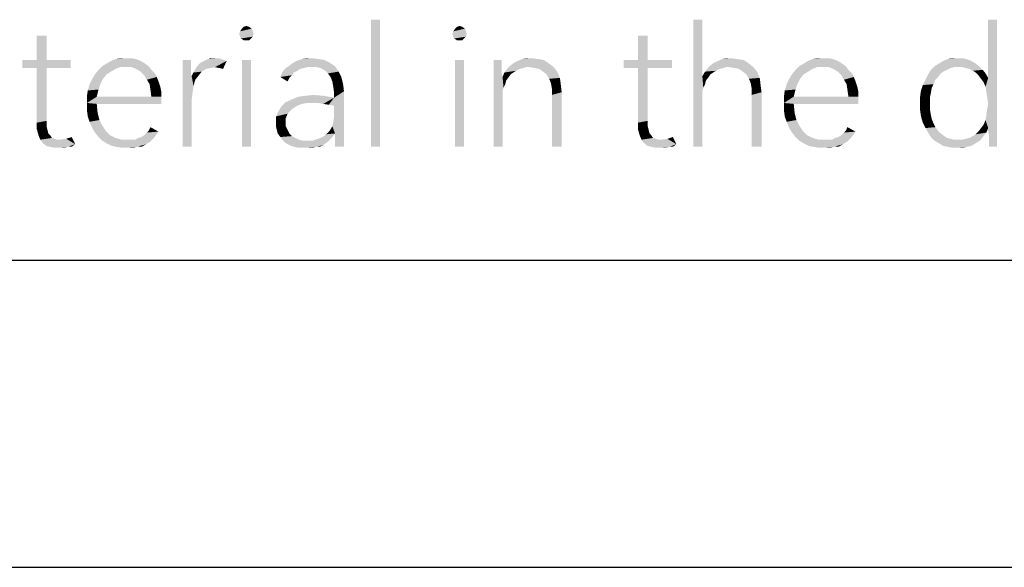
# Model space of a CAD drawing. Header units: millimetres. Extents: x 0 to 297, y 0 to 210.
# Tile 5 of 84: x 18 to 34, y 0 to 9. Entities that reach past the tile are written whole.
import ezdxf

# ---------------------------------------------------------------- set-up
doc = ezdxf.new("R2010")
doc.units = ezdxf.units.MM
doc.header["$LTSCALE"] = 16.335
doc.layers.get('0').update_dxf_attribs({"linetype": 'CONTINUOUS'})

msp = doc.modelspace()

# ---------------------------------------------------------------- linework, layer by layer
at = {"color": 7, "linetype": 'CONTINUOUS', "true_color": 0x00bfff}
msp.add_line((292, 5), (5, 5), dxfattribs=at)
at = {"color": 7, "linetype": 'CONTINUOUS'}
msp.add_line((0, 0), (297, 0), dxfattribs=at)
for points in [[(21.971, 8.81), (22.015, 8.824), (22.059, 8.81)], [(24.19, 8.927), (24.044, 6.854), (24.044, 8.927)], [(24.044, 6.854), (24.19, 8.927), (24.19, 6.854)], [(25.445, 8.81), (25.489, 8.824), (25.533, 8.81)], [(29.445, 8.927), (29.445, 8.007), (29.299, 6.854)], [(29.445, 8.927), (29.299, 6.854), (29.299, 8.927)], [(34.073, 7.744), (34.102, 7.978), (34.248, 8.927)], [(34.088, 7.656), (34.073, 7.744), (34.248, 8.927)], [(34.102, 7.554), (34.088, 7.656), (34.248, 8.927)], [(34.248, 8.927), (34.102, 7.978), (34.102, 8.927)], [(34.102, 7.16), (34.102, 7.554), (34.248, 8.927)], [(34.102, 7.116), (34.102, 7.16), (34.248, 8.927)], [(34.117, 7.043), (34.102, 7.116), (34.248, 8.927)], [(34.117, 6.956), (34.117, 7.043), (34.248, 8.927)], [(34.117, 6.854), (34.117, 6.956), (34.248, 8.927)], [(34.117, 6.854), (34.248, 8.927), (34.248, 6.854)], [(18.759, 8.664), (18.599, 8.27), (18.599, 8.664)], [(18.599, 8.27), (18.759, 8.664), (18.759, 8.27)], [(21.898, 8.693), (21.913, 8.737), (22.117, 8.751)], [(21.898, 8.693), (22.117, 8.751), (22.132, 8.693)], [(22.132, 8.693), (21.913, 8.649), (21.898, 8.693)], [(22.102, 8.781), (22.117, 8.751), (21.913, 8.737)], [(22.102, 8.781), (21.913, 8.737), (21.942, 8.781)], [(21.913, 8.649), (22.132, 8.693), (22.117, 8.649)], [(22.059, 8.81), (21.942, 8.781), (21.971, 8.81)], [(21.942, 8.781), (22.059, 8.81), (22.102, 8.781)], [(25.372, 8.693), (25.387, 8.737), (25.591, 8.751)], [(25.372, 8.693), (25.591, 8.751), (25.606, 8.693)], [(25.606, 8.693), (25.387, 8.649), (25.372, 8.693)], [(25.577, 8.781), (25.591, 8.751), (25.387, 8.737)], [(25.577, 8.781), (25.387, 8.737), (25.416, 8.781)], [(25.387, 8.649), (25.606, 8.693), (25.591, 8.649)], [(25.533, 8.81), (25.416, 8.781), (25.445, 8.81)], [(25.416, 8.781), (25.533, 8.81), (25.577, 8.781)], [(28.555, 8.664), (28.394, 8.27), (28.394, 8.664)], [(28.394, 8.27), (28.555, 8.664), (28.555, 8.27)], [(22.117, 8.649), (21.927, 8.62), (21.913, 8.649)], [(21.927, 8.62), (22.117, 8.649), (22.088, 8.62)], [(22.088, 8.62), (21.971, 8.591), (21.927, 8.62)], [(22.015, 8.591), (21.971, 8.591), (22.088, 8.62)], [(22.015, 8.591), (22.088, 8.62), (22.059, 8.591)], [(25.591, 8.649), (25.402, 8.62), (25.387, 8.649)], [(25.402, 8.62), (25.591, 8.649), (25.562, 8.62)], [(25.562, 8.62), (25.445, 8.591), (25.402, 8.62)], [(25.489, 8.591), (25.445, 8.591), (25.562, 8.62)], [(25.489, 8.591), (25.562, 8.62), (25.533, 8.591)], [(18.759, 8.27), (19.153, 8.27), (18.365, 8.138)], [(18.599, 8.27), (18.759, 8.27), (18.365, 8.138)], [(18.599, 8.27), (18.365, 8.138), (18.365, 8.27)], [(18.599, 8.138), (18.365, 8.138), (19.153, 8.27)], [(18.759, 8.138), (18.599, 8.138), (19.153, 8.27)], [(18.759, 8.138), (19.153, 8.27), (19.153, 8.138)], [(20.365, 8.211), (19.664, 8.167), (19.737, 8.211)], [(19.664, 8.167), (20.365, 8.211), (20.423, 8.167)], [(20.292, 8.255), (19.737, 8.211), (19.81, 8.255)], [(19.737, 8.211), (20.292, 8.255), (20.365, 8.211)], [(20.219, 8.284), (19.81, 8.255), (19.883, 8.284)], [(19.81, 8.255), (20.219, 8.284), (20.292, 8.255)], [(20.059, 8.299), (20.146, 8.299), (19.883, 8.284)], [(20.059, 8.299), (19.883, 8.284), (19.971, 8.299)], [(19.883, 8.284), (20.146, 8.299), (20.219, 8.284)], [(21.11, 8.27), (21.11, 8.167), (20.978, 6.854)], [(21.11, 8.27), (20.978, 6.854), (20.978, 8.27)], [(21.226, 8.182), (21.27, 8.226), (21.694, 8.255)], [(21.504, 8.153), (21.226, 8.182), (21.694, 8.255)], [(21.694, 8.255), (21.27, 8.226), (21.329, 8.255)], [(21.606, 8.284), (21.65, 8.27), (21.329, 8.255)], [(21.606, 8.284), (21.329, 8.255), (21.387, 8.284)], [(21.329, 8.255), (21.65, 8.27), (21.694, 8.255)], [(21.504, 8.299), (21.562, 8.299), (21.387, 8.284)], [(21.504, 8.299), (21.387, 8.284), (21.445, 8.299)], [(21.387, 8.284), (21.562, 8.299), (21.606, 8.284)], [(21.577, 8.138), (21.504, 8.153), (21.694, 8.255)], [(21.577, 8.138), (21.694, 8.255), (21.635, 8.124)], [(22.088, 8.27), (21.942, 6.854), (21.942, 8.27)], [(21.942, 6.854), (22.088, 8.27), (22.088, 6.854)], [(22.701, 8.167), (22.759, 8.211), (23.372, 8.226)], [(22.701, 8.167), (23.372, 8.226), (23.46, 8.167)], [(23.372, 8.226), (22.759, 8.211), (22.832, 8.255)], [(23.197, 8.284), (23.285, 8.27), (22.832, 8.255)], [(23.197, 8.284), (22.832, 8.255), (22.92, 8.284)], [(22.832, 8.255), (23.285, 8.27), (23.372, 8.226)], [(23.08, 8.299), (22.92, 8.284), (22.993, 8.299)], [(22.92, 8.284), (23.08, 8.299), (23.197, 8.284)], [(25.562, 8.27), (25.416, 6.854), (25.416, 8.27)], [(25.416, 6.854), (25.562, 8.27), (25.562, 6.854)], [(26.175, 8.27), (26.175, 8.167), (26.044, 6.854)], [(26.175, 8.27), (26.044, 6.854), (26.044, 8.27)], [(26.949, 8.211), (26.321, 8.182), (26.38, 8.226)], [(26.569, 8.153), (26.321, 8.182), (26.949, 8.211)], [(26.38, 8.226), (26.438, 8.255), (26.861, 8.27)], [(26.38, 8.226), (26.861, 8.27), (26.949, 8.211)], [(26.774, 8.284), (26.861, 8.27), (26.438, 8.255)], [(26.774, 8.284), (26.438, 8.255), (26.511, 8.284)], [(26.657, 8.299), (26.511, 8.284), (26.584, 8.299)], [(26.511, 8.284), (26.657, 8.299), (26.774, 8.284)], [(26.628, 8.153), (26.569, 8.153), (26.949, 8.211)], [(26.628, 8.153), (26.949, 8.211), (27.022, 8.153)], [(28.555, 8.27), (28.949, 8.27), (28.161, 8.138)], [(28.394, 8.27), (28.555, 8.27), (28.161, 8.138)], [(28.394, 8.27), (28.161, 8.138), (28.161, 8.27)], [(28.394, 8.138), (28.161, 8.138), (28.949, 8.27)], [(28.555, 8.138), (28.394, 8.138), (28.949, 8.27)], [(28.555, 8.138), (28.949, 8.27), (28.949, 8.138)], [(30.205, 8.211), (29.577, 8.182), (29.635, 8.226)], [(29.825, 8.153), (29.577, 8.182), (30.205, 8.211)], [(29.635, 8.226), (29.708, 8.255), (30.117, 8.27)], [(29.635, 8.226), (30.117, 8.27), (30.205, 8.211)], [(30.015, 8.284), (30.117, 8.27), (29.708, 8.255)], [(30.015, 8.284), (29.708, 8.255), (29.767, 8.284)], [(29.913, 8.299), (29.767, 8.284), (29.84, 8.299)], [(29.767, 8.284), (29.913, 8.299), (30.015, 8.284)], [(29.883, 8.153), (29.825, 8.153), (30.205, 8.211)], [(29.883, 8.153), (30.205, 8.211), (30.277, 8.153)], [(31.723, 8.211), (31.022, 8.167), (31.095, 8.211)], [(31.022, 8.167), (31.723, 8.211), (31.781, 8.167)], [(31.65, 8.255), (31.095, 8.211), (31.168, 8.255)], [(31.095, 8.211), (31.65, 8.255), (31.723, 8.211)], [(31.577, 8.284), (31.168, 8.255), (31.241, 8.284)], [(31.168, 8.255), (31.577, 8.284), (31.65, 8.255)], [(31.416, 8.299), (31.504, 8.299), (31.241, 8.284)], [(31.416, 8.299), (31.241, 8.284), (31.329, 8.299)], [(31.241, 8.284), (31.504, 8.299), (31.577, 8.284)], [(33.898, 8.211), (33.226, 8.167), (33.299, 8.211)], [(33.226, 8.167), (33.898, 8.211), (33.956, 8.167)], [(33.825, 8.255), (33.299, 8.211), (33.372, 8.255)], [(33.299, 8.211), (33.825, 8.255), (33.898, 8.211)], [(33.752, 8.284), (33.372, 8.255), (33.445, 8.284)], [(33.372, 8.255), (33.752, 8.284), (33.825, 8.255)], [(33.606, 8.299), (33.679, 8.299), (33.445, 8.284)], [(33.606, 8.299), (33.445, 8.284), (33.518, 8.299)], [(33.445, 8.284), (33.679, 8.299), (33.752, 8.284)], [(18.759, 8.138), (18.759, 7.277), (18.599, 7.248)], [(18.759, 8.138), (18.599, 7.248), (18.599, 8.138)], [(19.737, 8.036), (19.504, 7.963), (19.548, 8.036)], [(19.504, 7.963), (19.737, 8.036), (19.679, 7.963)], [(19.81, 8.08), (19.548, 8.036), (19.606, 8.109)], [(19.548, 8.036), (19.81, 8.08), (19.737, 8.036)], [(19.956, 8.153), (19.606, 8.109), (19.664, 8.167)], [(19.956, 8.153), (19.883, 8.124), (19.606, 8.109)], [(19.606, 8.109), (19.883, 8.124), (19.81, 8.08)], [(19.664, 8.167), (20.423, 8.167), (19.956, 8.153)], [(20.044, 8.153), (19.956, 8.153), (20.423, 8.167)], [(20.146, 8.153), (20.044, 8.153), (20.423, 8.167)], [(20.219, 8.124), (20.146, 8.153), (20.423, 8.167)], [(20.219, 8.124), (20.423, 8.167), (20.467, 8.109)], [(20.467, 8.109), (20.292, 8.08), (20.219, 8.124)], [(20.292, 8.08), (20.467, 8.109), (20.526, 8.051)], [(20.526, 8.051), (20.35, 8.021), (20.292, 8.08)], [(20.35, 8.021), (20.526, 8.051), (20.555, 7.992)], [(21.11, 8.167), (21.11, 8.094), (20.978, 6.854)], [(21.11, 8.094), (21.11, 8.036), (20.978, 6.854)], [(21.11, 8.036), (21.124, 8.007), (20.978, 6.854)], [(21.241, 8.021), (21.124, 8.007), (21.153, 8.065)], [(21.358, 8.124), (21.285, 8.08), (21.153, 8.065)], [(21.358, 8.124), (21.153, 8.065), (21.183, 8.124)], [(21.153, 8.065), (21.285, 8.08), (21.241, 8.021)], [(21.504, 8.153), (21.183, 8.124), (21.226, 8.182)], [(21.504, 8.153), (21.431, 8.138), (21.183, 8.124)], [(21.183, 8.124), (21.431, 8.138), (21.358, 8.124)], [(22.788, 8.065), (22.759, 8.021), (22.569, 7.992)], [(22.788, 8.065), (22.569, 7.992), (22.599, 8.065)], [(22.891, 8.124), (22.847, 8.094), (22.599, 8.065)], [(22.891, 8.124), (22.599, 8.065), (22.642, 8.124)], [(22.599, 8.065), (22.847, 8.094), (22.788, 8.065)], [(23.007, 8.153), (22.642, 8.124), (22.701, 8.167)], [(23.007, 8.153), (22.949, 8.138), (22.642, 8.124)], [(22.642, 8.124), (22.949, 8.138), (22.891, 8.124)], [(22.701, 8.167), (23.46, 8.167), (23.007, 8.153)], [(23.08, 8.153), (23.007, 8.153), (23.46, 8.167)], [(23.153, 8.153), (23.08, 8.153), (23.46, 8.167)], [(23.226, 8.138), (23.153, 8.153), (23.46, 8.167)], [(23.299, 8.094), (23.226, 8.138), (23.46, 8.167)], [(23.299, 8.094), (23.46, 8.167), (23.518, 8.08)], [(23.518, 8.08), (23.343, 8.051), (23.299, 8.094)], [(23.387, 7.992), (23.343, 8.051), (23.518, 8.08)], [(23.387, 7.992), (23.518, 8.08), (23.562, 7.992)], [(26.175, 8.167), (26.175, 8.094), (26.044, 6.854)], [(26.175, 8.094), (26.175, 8.036), (26.044, 6.854)], [(26.175, 8.036), (26.19, 7.992), (26.044, 6.854)], [(26.365, 8.065), (26.321, 8.036), (26.19, 7.992)], [(26.365, 8.065), (26.19, 7.992), (26.219, 8.065)], [(26.19, 7.992), (26.321, 8.036), (26.292, 7.992)], [(26.467, 8.124), (26.409, 8.094), (26.219, 8.065)], [(26.467, 8.124), (26.219, 8.065), (26.263, 8.124)], [(26.219, 8.065), (26.409, 8.094), (26.365, 8.065)], [(26.569, 8.153), (26.263, 8.124), (26.321, 8.182)], [(26.569, 8.153), (26.526, 8.138), (26.263, 8.124)], [(26.263, 8.124), (26.526, 8.138), (26.467, 8.124)], [(27.022, 8.153), (26.715, 8.138), (26.628, 8.153)], [(26.788, 8.124), (26.715, 8.138), (27.022, 8.153)], [(26.847, 8.08), (26.788, 8.124), (27.022, 8.153)], [(26.847, 8.08), (27.022, 8.153), (27.08, 8.08)], [(27.08, 8.08), (26.905, 8.036), (26.847, 8.08)], [(26.905, 8.036), (27.08, 8.08), (27.124, 7.978)], [(27.124, 7.978), (26.949, 7.963), (26.905, 8.036)], [(28.555, 8.138), (28.555, 7.277), (28.394, 7.248)], [(28.555, 8.138), (28.394, 7.248), (28.394, 8.138)], [(29.621, 8.065), (29.445, 8.007), (29.489, 8.08)], [(29.621, 8.065), (29.577, 8.036), (29.445, 8.007)], [(29.445, 8.007), (29.577, 8.036), (29.548, 7.992)], [(29.781, 8.138), (29.723, 8.124), (29.489, 8.08)], [(29.781, 8.138), (29.489, 8.08), (29.533, 8.138)], [(29.723, 8.124), (29.664, 8.094), (29.489, 8.08)], [(29.489, 8.08), (29.664, 8.094), (29.621, 8.065)], [(29.825, 8.153), (29.533, 8.138), (29.577, 8.182)], [(29.533, 8.138), (29.825, 8.153), (29.781, 8.138)], [(30.277, 8.153), (29.971, 8.138), (29.883, 8.153)], [(30.044, 8.124), (29.971, 8.138), (30.277, 8.153)], [(30.102, 8.08), (30.044, 8.124), (30.277, 8.153)], [(30.102, 8.08), (30.277, 8.153), (30.336, 8.08)], [(30.336, 8.08), (30.161, 8.036), (30.102, 8.08)], [(30.161, 8.036), (30.336, 8.08), (30.38, 7.978)], [(30.38, 7.978), (30.205, 7.963), (30.161, 8.036)], [(31.095, 8.036), (30.861, 7.963), (30.905, 8.036)], [(30.861, 7.963), (31.095, 8.036), (31.037, 7.963)], [(31.168, 8.08), (30.905, 8.036), (30.964, 8.109)], [(30.905, 8.036), (31.168, 8.08), (31.095, 8.036)], [(31.314, 8.153), (30.964, 8.109), (31.022, 8.167)], [(31.314, 8.153), (31.241, 8.124), (30.964, 8.109)], [(30.964, 8.109), (31.241, 8.124), (31.168, 8.08)], [(31.022, 8.167), (31.781, 8.167), (31.314, 8.153)], [(31.402, 8.153), (31.314, 8.153), (31.781, 8.167)], [(31.504, 8.153), (31.402, 8.153), (31.781, 8.167)], [(31.577, 8.124), (31.504, 8.153), (31.781, 8.167)], [(31.577, 8.124), (31.781, 8.167), (31.825, 8.109)], [(31.825, 8.109), (31.65, 8.08), (31.577, 8.124)], [(31.65, 8.08), (31.825, 8.109), (31.883, 8.051)], [(31.883, 8.051), (31.708, 8.021), (31.65, 8.08)], [(31.708, 8.021), (31.883, 8.051), (31.913, 7.992)], [(33.285, 7.992), (33.08, 7.948), (33.124, 8.036)], [(33.431, 8.109), (33.372, 8.08), (33.124, 8.036)], [(33.431, 8.109), (33.124, 8.036), (33.168, 8.109)], [(33.372, 8.08), (33.329, 8.051), (33.124, 8.036)], [(33.124, 8.036), (33.329, 8.051), (33.285, 7.992)], [(33.548, 8.153), (33.168, 8.109), (33.226, 8.167)], [(33.548, 8.153), (33.489, 8.138), (33.168, 8.109)], [(33.168, 8.109), (33.489, 8.138), (33.431, 8.109)], [(33.226, 8.167), (33.956, 8.167), (33.548, 8.153)], [(33.621, 8.153), (33.548, 8.153), (33.956, 8.167)], [(33.679, 8.153), (33.621, 8.153), (33.956, 8.167)], [(33.737, 8.138), (33.679, 8.153), (33.956, 8.167)], [(33.796, 8.124), (33.737, 8.138), (33.956, 8.167)], [(33.796, 8.124), (33.956, 8.167), (34.015, 8.109)], [(34.015, 8.109), (33.854, 8.094), (33.796, 8.124)], [(33.898, 8.065), (33.854, 8.094), (34.015, 8.109)], [(33.898, 8.065), (34.015, 8.109), (34.059, 8.051)], [(34.059, 8.051), (33.942, 8.021), (33.898, 8.065)], [(33.942, 8.021), (34.059, 8.051), (34.102, 7.978)], [(19.635, 7.875), (19.606, 7.788), (19.431, 7.773)], [(19.635, 7.875), (19.431, 7.773), (19.46, 7.875)], [(19.679, 7.963), (19.46, 7.875), (19.504, 7.963)], [(19.46, 7.875), (19.679, 7.963), (19.635, 7.875)], [(20.555, 7.992), (20.394, 7.948), (20.35, 8.021)], [(20.394, 7.948), (20.555, 7.992), (20.584, 7.919)], [(20.584, 7.919), (20.438, 7.875), (20.394, 7.948)], [(20.438, 7.875), (20.584, 7.919), (20.613, 7.832)], [(20.613, 7.832), (20.453, 7.773), (20.438, 7.875)], [(21.124, 8.007), (21.153, 7.846), (20.978, 6.854)], [(21.124, 8.007), (21.241, 8.021), (21.183, 7.948)], [(21.124, 8.007), (21.183, 7.948), (21.153, 7.846)], [(22.569, 7.992), (22.759, 8.021), (22.715, 7.978)], [(22.715, 7.978), (22.686, 7.919), (22.569, 7.992)], [(23.562, 7.992), (23.416, 7.919), (23.387, 7.992)], [(23.416, 7.919), (23.562, 7.992), (23.591, 7.875)], [(23.591, 7.875), (23.431, 7.832), (23.416, 7.919)], [(23.431, 7.832), (23.591, 7.875), (23.606, 7.759)], [(26.19, 7.992), (26.19, 7.759), (26.044, 6.854)], [(26.19, 7.992), (26.292, 7.992), (26.248, 7.934)], [(26.19, 7.992), (26.248, 7.934), (26.205, 7.817)], [(26.19, 7.992), (26.205, 7.817), (26.19, 7.759)], [(26.248, 7.934), (26.234, 7.875), (26.205, 7.817)], [(26.978, 7.89), (26.949, 7.963), (27.124, 7.978)], [(26.978, 7.89), (27.124, 7.978), (27.139, 7.861)], [(27.139, 7.861), (26.993, 7.802), (26.978, 7.89)], [(29.445, 8.007), (29.445, 7.759), (29.299, 6.854)], [(29.445, 8.007), (29.548, 7.992), (29.504, 7.934)], [(29.445, 8.007), (29.504, 7.934), (29.46, 7.817)], [(29.445, 8.007), (29.46, 7.817), (29.445, 7.759)], [(29.504, 7.934), (29.489, 7.875), (29.46, 7.817)], [(30.234, 7.89), (30.205, 7.963), (30.38, 7.978)], [(30.234, 7.89), (30.38, 7.978), (30.394, 7.861)], [(30.394, 7.861), (30.248, 7.802), (30.234, 7.89)], [(30.993, 7.875), (30.964, 7.788), (30.788, 7.773)], [(30.993, 7.875), (30.788, 7.773), (30.818, 7.875)], [(31.037, 7.963), (30.818, 7.875), (30.861, 7.963)], [(30.818, 7.875), (31.037, 7.963), (30.993, 7.875)], [(31.913, 7.992), (31.752, 7.948), (31.708, 8.021)], [(31.752, 7.948), (31.913, 7.992), (31.942, 7.919)], [(31.942, 7.919), (31.796, 7.875), (31.752, 7.948)], [(31.796, 7.875), (31.942, 7.919), (31.971, 7.832)], [(31.971, 7.832), (31.81, 7.773), (31.796, 7.875)], [(33.241, 7.948), (33.212, 7.875), (33.037, 7.861)], [(33.241, 7.948), (33.037, 7.861), (33.08, 7.948)], [(33.037, 7.861), (33.212, 7.875), (33.183, 7.817)], [(33.08, 7.948), (33.285, 7.992), (33.241, 7.948)], [(34.102, 7.978), (33.986, 7.963), (33.942, 8.021)], [(34.029, 7.905), (33.986, 7.963), (34.102, 7.978)], [(34.059, 7.832), (34.029, 7.905), (34.102, 7.978)], [(34.073, 7.744), (34.059, 7.832), (34.102, 7.978)], [(19.416, 7.671), (19.431, 7.773), (19.606, 7.788)], [(19.416, 7.671), (19.606, 7.788), (19.577, 7.671)], [(20.453, 7.773), (20.613, 7.832), (20.628, 7.759)], [(20.628, 7.759), (20.467, 7.671), (20.453, 7.773)], [(20.467, 7.671), (20.628, 7.759), (20.628, 7.671)], [(21.153, 7.846), (21.139, 7.744), (20.978, 6.854)], [(21.139, 7.744), (21.124, 7.627), (20.978, 6.854)], [(23.358, 7.54), (23.445, 7.656), (23.606, 7.759)], [(23.445, 7.525), (23.358, 7.54), (23.606, 7.759)], [(23.416, 7.189), (23.431, 7.262), (23.606, 7.759)], [(23.46, 7.072), (23.416, 7.189), (23.606, 7.759)], [(23.606, 7.759), (23.445, 7.729), (23.431, 7.832)], [(23.431, 7.262), (23.445, 7.35), (23.606, 7.759)], [(23.445, 7.656), (23.445, 7.729), (23.606, 7.759)], [(23.445, 7.35), (23.445, 7.525), (23.606, 7.759)], [(23.46, 6.941), (23.46, 7.072), (23.606, 7.759)], [(23.46, 6.854), (23.46, 6.941), (23.606, 7.759)], [(23.46, 6.854), (23.606, 7.759), (23.606, 6.854)], [(26.19, 7.759), (26.19, 7.686), (26.044, 6.854)], [(26.993, 7.802), (27.139, 7.861), (27.153, 7.744)], [(27.153, 7.744), (26.993, 7.7), (26.993, 7.802)], [(26.993, 6.854), (26.993, 7.7), (27.153, 7.744)], [(26.993, 6.854), (27.153, 7.744), (27.153, 6.854)], [(29.445, 7.759), (29.445, 7.686), (29.299, 6.854)], [(30.248, 7.802), (30.394, 7.861), (30.409, 7.744)], [(30.409, 7.744), (30.248, 7.7), (30.248, 7.802)], [(30.248, 6.854), (30.248, 7.7), (30.409, 7.744)], [(30.248, 6.854), (30.409, 7.744), (30.409, 6.854)], [(30.774, 7.671), (30.788, 7.773), (30.964, 7.788)], [(30.774, 7.671), (30.964, 7.788), (30.934, 7.671)], [(31.81, 7.773), (31.971, 7.832), (31.986, 7.759)], [(31.986, 7.759), (31.825, 7.671), (31.81, 7.773)], [(31.825, 7.671), (31.986, 7.759), (31.986, 7.671)], [(33.168, 7.729), (32.993, 7.671), (33.007, 7.773)], [(32.993, 7.671), (33.168, 7.729), (33.153, 7.656)], [(33.183, 7.817), (33.007, 7.773), (33.037, 7.861)], [(33.007, 7.773), (33.183, 7.817), (33.168, 7.729)], [(20.467, 7.671), (20.628, 7.671), (19.416, 7.569)], [(19.577, 7.671), (20.467, 7.671), (19.416, 7.569)], [(19.577, 7.671), (19.416, 7.569), (19.416, 7.671)], [(19.577, 7.554), (19.416, 7.569), (20.628, 7.671)], [(19.577, 7.554), (19.416, 7.452), (19.416, 7.569)], [(19.416, 7.452), (19.577, 7.554), (19.591, 7.408)], [(19.577, 7.554), (20.628, 7.671), (20.628, 7.554)], [(20.978, 6.854), (21.124, 7.627), (21.124, 6.854)], [(23.007, 7.569), (22.584, 7.51), (22.657, 7.583)], [(23.007, 7.569), (22.92, 7.554), (22.584, 7.51)], [(22.92, 7.554), (22.847, 7.525), (22.584, 7.51)], [(22.657, 7.583), (22.759, 7.627), (23.445, 7.656)], [(23.007, 7.569), (22.657, 7.583), (23.445, 7.656)], [(23.445, 7.656), (22.759, 7.627), (22.861, 7.671)], [(23.27, 7.686), (22.861, 7.671), (22.978, 7.686)], [(22.861, 7.671), (23.27, 7.686), (23.445, 7.656)], [(22.978, 7.686), (23.11, 7.7), (23.27, 7.686)], [(23.11, 7.569), (23.007, 7.569), (23.445, 7.656)], [(23.183, 7.569), (23.11, 7.569), (23.445, 7.656)], [(23.27, 7.554), (23.183, 7.569), (23.445, 7.656)], [(23.358, 7.54), (23.27, 7.554), (23.445, 7.656)], [(26.044, 6.854), (26.19, 7.686), (26.19, 6.854)], [(29.299, 6.854), (29.445, 7.686), (29.445, 6.854)], [(31.825, 7.671), (31.986, 7.671), (30.774, 7.569)], [(30.934, 7.671), (31.825, 7.671), (30.774, 7.569)], [(30.934, 7.671), (30.774, 7.569), (30.774, 7.671)], [(30.934, 7.554), (30.774, 7.569), (31.986, 7.671)], [(30.934, 7.554), (30.774, 7.452), (30.774, 7.569)], [(30.774, 7.452), (30.934, 7.554), (30.949, 7.408)], [(30.934, 7.554), (31.986, 7.671), (31.986, 7.554)], [(33.153, 7.656), (32.993, 7.554), (32.993, 7.671)], [(32.993, 7.554), (33.153, 7.656), (33.153, 7.554)], [(33.153, 7.554), (33.153, 7.467), (32.993, 7.452)], [(33.153, 7.554), (32.993, 7.452), (32.993, 7.554)], [(34.073, 7.364), (34.088, 7.467), (34.102, 7.554)], [(34.102, 7.16), (34.073, 7.364), (34.102, 7.554)], [(19.591, 7.408), (19.431, 7.35), (19.416, 7.452)], [(19.431, 7.35), (19.591, 7.408), (19.621, 7.291)], [(22.73, 7.437), (22.686, 7.394), (22.496, 7.35)], [(22.73, 7.437), (22.496, 7.35), (22.54, 7.437)], [(22.496, 7.35), (22.686, 7.394), (22.657, 7.321)], [(22.774, 7.481), (22.54, 7.437), (22.584, 7.51)], [(22.54, 7.437), (22.774, 7.481), (22.73, 7.437)], [(22.584, 7.51), (22.847, 7.525), (22.774, 7.481)], [(30.949, 7.408), (30.788, 7.35), (30.774, 7.452)], [(30.788, 7.35), (30.949, 7.408), (30.978, 7.291)], [(32.993, 7.452), (33.153, 7.467), (33.168, 7.379)], [(33.168, 7.379), (33.007, 7.35), (32.993, 7.452)], [(18.599, 7.248), (18.759, 7.277), (18.759, 7.189)], [(18.759, 7.189), (18.599, 7.145), (18.599, 7.248)], [(19.621, 7.291), (19.46, 7.262), (19.431, 7.35)], [(19.46, 7.262), (19.621, 7.291), (19.664, 7.204)], [(19.664, 7.204), (19.504, 7.16), (19.46, 7.262)], [(22.657, 7.321), (22.496, 7.248), (22.496, 7.35)], [(22.496, 7.248), (22.657, 7.321), (22.657, 7.248)], [(22.657, 7.248), (22.496, 7.189), (22.496, 7.248)], [(22.496, 7.189), (22.657, 7.248), (22.657, 7.189)], [(28.394, 7.248), (28.555, 7.277), (28.555, 7.189)], [(28.555, 7.189), (28.394, 7.145), (28.394, 7.248)], [(30.978, 7.291), (30.818, 7.262), (30.788, 7.35)], [(30.818, 7.262), (30.978, 7.291), (31.022, 7.204)], [(31.022, 7.204), (30.861, 7.16), (30.818, 7.262)], [(33.007, 7.35), (33.168, 7.379), (33.183, 7.306)], [(33.183, 7.306), (33.037, 7.248), (33.007, 7.35)], [(33.037, 7.248), (33.183, 7.306), (33.212, 7.233)], [(33.212, 7.233), (33.08, 7.16), (33.037, 7.248)], [(33.212, 7.233), (33.241, 7.175), (33.08, 7.16)], [(34.102, 7.16), (34.029, 7.218), (34.059, 7.291)], [(34.102, 7.16), (34.059, 7.291), (34.073, 7.364)], [(18.599, 7.145), (18.759, 7.189), (18.774, 7.131)], [(18.774, 7.131), (18.628, 7.043), (18.599, 7.145)], [(18.774, 7.131), (18.788, 7.072), (18.628, 7.043)], [(18.628, 7.043), (18.788, 7.072), (18.818, 7.043)], [(19.504, 7.16), (19.664, 7.204), (19.723, 7.116)], [(19.723, 7.116), (19.548, 7.087), (19.504, 7.16)], [(19.548, 7.087), (19.723, 7.116), (19.796, 7.043)], [(19.796, 7.043), (19.606, 7.014), (19.548, 7.087)], [(20.35, 7.043), (20.394, 7.087), (20.584, 7.102)], [(20.35, 7.043), (20.584, 7.102), (20.54, 7.043)], [(20.584, 7.102), (20.394, 7.087), (20.423, 7.116)], [(20.423, 7.116), (20.453, 7.175), (20.584, 7.102)], [(22.657, 7.189), (22.511, 7.131), (22.496, 7.189)], [(22.511, 7.131), (22.657, 7.189), (22.686, 7.131)], [(22.686, 7.131), (22.526, 7.072), (22.511, 7.131)], [(22.526, 7.072), (22.686, 7.131), (22.715, 7.072)], [(22.715, 7.072), (22.569, 7.014), (22.526, 7.072)], [(22.715, 7.072), (22.759, 7.029), (22.569, 7.014)], [(23.256, 7.014), (23.314, 7.058), (23.46, 7.072)], [(23.256, 7.014), (23.46, 7.072), (23.416, 7.014)], [(23.46, 7.072), (23.314, 7.058), (23.372, 7.116)], [(23.46, 7.072), (23.372, 7.116), (23.416, 7.189)], [(28.394, 7.145), (28.555, 7.189), (28.569, 7.131)], [(28.569, 7.131), (28.423, 7.043), (28.394, 7.145)], [(28.569, 7.131), (28.584, 7.072), (28.423, 7.043)], [(28.423, 7.043), (28.584, 7.072), (28.613, 7.043)], [(30.861, 7.16), (31.022, 7.204), (31.08, 7.116)], [(31.08, 7.116), (30.905, 7.087), (30.861, 7.16)], [(30.905, 7.087), (31.08, 7.116), (31.153, 7.043)], [(31.153, 7.043), (30.964, 7.014), (30.905, 7.087)], [(31.708, 7.043), (31.752, 7.087), (31.942, 7.102)], [(31.708, 7.043), (31.942, 7.102), (31.898, 7.043)], [(31.942, 7.102), (31.752, 7.087), (31.781, 7.116)], [(31.781, 7.116), (31.81, 7.175), (31.942, 7.102)], [(33.08, 7.16), (33.241, 7.175), (33.285, 7.116)], [(33.285, 7.116), (33.124, 7.087), (33.08, 7.16)], [(33.124, 7.087), (33.285, 7.116), (33.329, 7.072)], [(33.329, 7.072), (33.168, 7.014), (33.124, 7.087)], [(33.329, 7.072), (33.387, 7.029), (33.168, 7.014)], [(33.854, 7.029), (33.898, 7.058), (34.073, 7.087)], [(33.854, 7.029), (34.073, 7.087), (34.015, 7.014)], [(34.073, 7.087), (33.898, 7.058), (33.942, 7.102)], [(34.102, 7.16), (33.942, 7.102), (33.986, 7.16)], [(33.942, 7.102), (34.102, 7.16), (34.073, 7.087)], [(34.102, 7.16), (33.986, 7.16), (34.029, 7.218)], [(18.818, 7.043), (18.657, 6.97), (18.628, 7.043)], [(18.818, 7.043), (18.847, 6.999), (18.657, 6.97)], [(18.847, 6.999), (18.891, 6.985), (18.657, 6.97)], [(18.657, 6.97), (18.891, 6.985), (18.934, 6.97)], [(18.934, 6.97), (18.701, 6.912), (18.657, 6.97)], [(18.701, 6.912), (18.978, 6.97), (19.08, 6.985)], [(19.226, 6.897), (18.701, 6.912), (19.08, 6.985)], [(18.934, 6.97), (18.978, 6.97), (18.701, 6.912)], [(19.226, 6.897), (18.759, 6.868), (18.701, 6.912)], [(19.08, 6.985), (19.168, 7.014), (19.226, 6.897)], [(19.606, 7.014), (19.796, 7.043), (19.883, 6.999)], [(19.883, 6.999), (19.664, 6.956), (19.606, 7.014)], [(19.883, 6.999), (19.986, 6.97), (19.664, 6.956)], [(20.146, 6.97), (20.205, 6.97), (19.664, 6.956)], [(20.088, 6.97), (20.146, 6.97), (19.664, 6.956)], [(19.986, 6.97), (20.088, 6.97), (19.664, 6.956)], [(20.453, 6.941), (19.664, 6.956), (20.205, 6.97)], [(20.453, 6.941), (19.737, 6.912), (19.664, 6.956)], [(19.737, 6.912), (20.453, 6.941), (20.38, 6.897)], [(20.38, 6.897), (19.825, 6.868), (19.737, 6.912)], [(20.496, 6.985), (20.205, 6.97), (20.248, 6.999)], [(20.205, 6.97), (20.496, 6.985), (20.453, 6.941)], [(20.248, 6.999), (20.307, 7.014), (20.54, 7.043)], [(20.248, 6.999), (20.54, 7.043), (20.496, 6.985)], [(20.54, 7.043), (20.307, 7.014), (20.35, 7.043)], [(22.569, 7.014), (22.759, 7.029), (22.818, 6.999)], [(22.818, 6.999), (22.599, 6.97), (22.569, 7.014)], [(22.599, 6.97), (22.818, 6.999), (22.876, 6.97)], [(22.876, 6.97), (22.642, 6.927), (22.599, 6.97)], [(22.876, 6.97), (22.934, 6.956), (22.642, 6.927)], [(22.642, 6.927), (23.095, 6.956), (23.372, 6.97)], [(22.642, 6.927), (23.372, 6.97), (23.329, 6.927)], [(23.007, 6.956), (23.095, 6.956), (22.642, 6.927)], [(22.934, 6.956), (23.007, 6.956), (22.642, 6.927)], [(23.329, 6.927), (22.686, 6.897), (22.642, 6.927)], [(22.686, 6.897), (23.329, 6.927), (23.27, 6.883)], [(23.372, 6.97), (23.095, 6.956), (23.183, 6.985)], [(23.416, 7.014), (23.183, 6.985), (23.256, 7.014)], [(23.183, 6.985), (23.416, 7.014), (23.372, 6.97)], [(28.613, 7.043), (28.453, 6.97), (28.423, 7.043)], [(28.613, 7.043), (28.642, 6.999), (28.453, 6.97)], [(28.642, 6.999), (28.686, 6.985), (28.453, 6.97)], [(28.453, 6.97), (28.686, 6.985), (28.73, 6.97)], [(28.73, 6.97), (28.496, 6.912), (28.453, 6.97)], [(28.496, 6.912), (28.774, 6.97), (28.876, 6.985)], [(29.022, 6.897), (28.496, 6.912), (28.876, 6.985)], [(28.73, 6.97), (28.774, 6.97), (28.496, 6.912)], [(29.022, 6.897), (28.555, 6.868), (28.496, 6.912)], [(28.876, 6.985), (28.964, 7.014), (29.022, 6.897)], [(30.964, 7.014), (31.153, 7.043), (31.241, 6.999)], [(31.241, 6.999), (31.022, 6.956), (30.964, 7.014)], [(31.241, 6.999), (31.343, 6.97), (31.022, 6.956)], [(31.504, 6.97), (31.562, 6.97), (31.022, 6.956)], [(31.445, 6.97), (31.504, 6.97), (31.022, 6.956)], [(31.343, 6.97), (31.445, 6.97), (31.022, 6.956)], [(31.81, 6.941), (31.022, 6.956), (31.562, 6.97)], [(31.81, 6.941), (31.095, 6.912), (31.022, 6.956)], [(31.095, 6.912), (31.81, 6.941), (31.737, 6.897)], [(31.737, 6.897), (31.183, 6.868), (31.095, 6.912)], [(31.854, 6.985), (31.562, 6.97), (31.606, 6.999)], [(31.562, 6.97), (31.854, 6.985), (31.81, 6.941)], [(31.606, 6.999), (31.664, 7.014), (31.898, 7.043)], [(31.606, 6.999), (31.898, 7.043), (31.854, 6.985)], [(31.898, 7.043), (31.664, 7.014), (31.708, 7.043)], [(33.168, 7.014), (33.387, 7.029), (33.431, 6.999)], [(33.431, 6.999), (33.226, 6.956), (33.168, 7.014)], [(33.431, 6.999), (33.489, 6.985), (33.226, 6.956)], [(33.489, 6.985), (33.548, 6.97), (33.226, 6.956)], [(33.621, 6.97), (33.679, 6.97), (33.226, 6.956)], [(33.548, 6.97), (33.621, 6.97), (33.226, 6.956)], [(33.971, 6.956), (33.226, 6.956), (33.679, 6.97)], [(33.971, 6.956), (33.299, 6.912), (33.226, 6.956)], [(33.299, 6.912), (33.971, 6.956), (33.898, 6.912)], [(33.898, 6.912), (33.372, 6.868), (33.299, 6.912)], [(33.372, 6.868), (33.898, 6.912), (33.825, 6.868)], [(33.679, 6.97), (33.737, 6.985), (34.015, 7.014)], [(33.679, 6.97), (34.015, 7.014), (33.971, 6.956)], [(33.737, 6.985), (33.796, 6.999), (34.015, 7.014)], [(34.015, 7.014), (33.796, 6.999), (33.854, 7.029)], [(18.818, 6.854), (18.759, 6.868), (19.226, 6.897)], [(19.11, 6.854), (18.818, 6.854), (19.226, 6.897)], [(19.11, 6.854), (18.891, 6.839), (18.818, 6.854)], [(18.978, 6.839), (18.891, 6.839), (19.11, 6.854)], [(18.978, 6.839), (19.11, 6.854), (19.037, 6.839)], [(19.11, 6.854), (19.226, 6.897), (19.168, 6.854)], [(19.898, 6.854), (19.825, 6.868), (20.38, 6.897)], [(20.234, 6.854), (19.898, 6.854), (20.38, 6.897)], [(20.234, 6.854), (19.986, 6.839), (19.898, 6.854)], [(20.073, 6.839), (19.986, 6.839), (20.234, 6.854)], [(20.073, 6.839), (20.234, 6.854), (20.161, 6.839)], [(20.234, 6.854), (20.38, 6.897), (20.307, 6.854)], [(23.27, 6.883), (22.745, 6.868), (22.686, 6.897)], [(22.803, 6.854), (22.745, 6.868), (23.27, 6.883)], [(23.153, 6.854), (22.803, 6.854), (23.27, 6.883)], [(23.153, 6.854), (22.861, 6.839), (22.803, 6.854)], [(22.934, 6.839), (22.861, 6.839), (23.153, 6.854)], [(22.993, 6.839), (22.934, 6.839), (23.153, 6.854)], [(22.993, 6.839), (23.153, 6.854), (23.08, 6.839)], [(23.153, 6.854), (23.27, 6.883), (23.212, 6.854)], [(28.613, 6.854), (28.555, 6.868), (29.022, 6.897)], [(28.905, 6.854), (28.613, 6.854), (29.022, 6.897)], [(28.905, 6.854), (28.686, 6.839), (28.613, 6.854)], [(28.774, 6.839), (28.686, 6.839), (28.905, 6.854)], [(28.774, 6.839), (28.905, 6.854), (28.832, 6.839)], [(28.905, 6.854), (29.022, 6.897), (28.964, 6.854)], [(31.256, 6.854), (31.183, 6.868), (31.737, 6.897)], [(31.591, 6.854), (31.256, 6.854), (31.737, 6.897)], [(31.591, 6.854), (31.343, 6.839), (31.256, 6.854)], [(31.431, 6.839), (31.343, 6.839), (31.591, 6.854)], [(31.431, 6.839), (31.591, 6.854), (31.518, 6.839)], [(31.591, 6.854), (31.737, 6.897), (31.664, 6.854)], [(33.825, 6.868), (33.445, 6.854), (33.372, 6.868)], [(33.445, 6.854), (33.825, 6.868), (33.752, 6.854)], [(33.752, 6.854), (33.518, 6.839), (33.445, 6.854)], [(33.606, 6.839), (33.518, 6.839), (33.752, 6.854)], [(33.606, 6.839), (33.752, 6.854), (33.679, 6.839)]]:
    msp.add_solid(points, dxfattribs=at)

doc.saveas('drawing.dxf')
